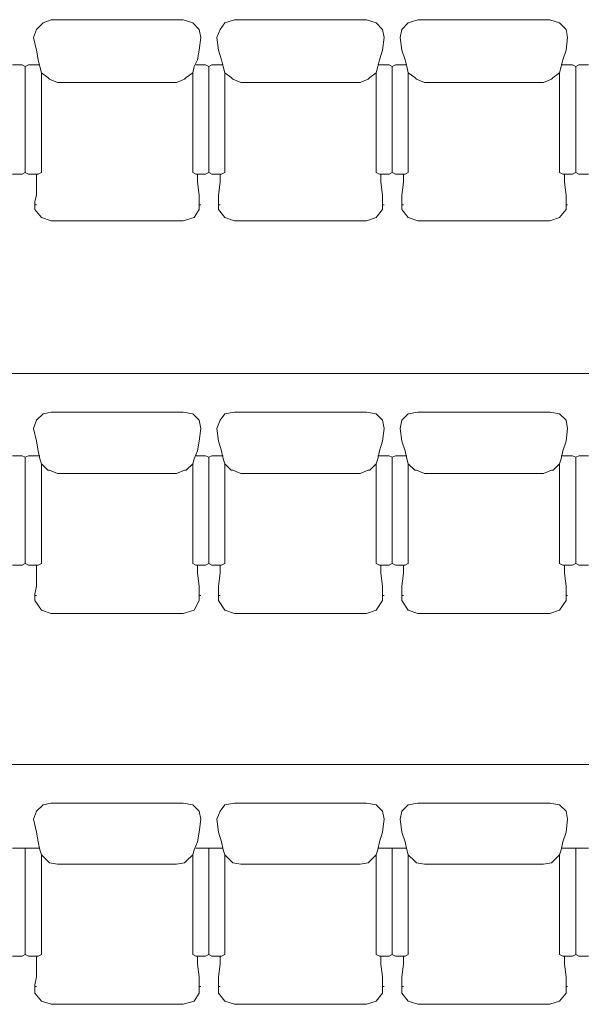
# Model space of a CAD drawing. Header units: inches. Extents: x -1441 to 3871, y -4351 to 2413.
# Tile 216 of 256: x 376 to 523, y -84 to 175. Entities that reach past the tile are written whole.
import ezdxf

# ---------------------------------------------------------------- set-up
doc = ezdxf.new("R2010")
doc.units = ezdxf.units.IN
doc.header["$MEASUREMENT"] = 0
doc.layers.add('at_Entity', color=7, linetype='Continuous')

msp = doc.modelspace()

# ---------------------------------------------------------------- linework, layer by layer
at = {"layer": 'at_Entity', "color": 7, "lineweight": 15}
for p, q in [((381.8633, 174.45503), (380.17457, 172.76153)), ((383.98138, 175.30417), (381.8633, 174.45503)), ((418.69108, 175.30417), (383.98138, 175.30417)), ((421.23373, 174.45503), (418.69108, 175.30417)), ((422.92246, 172.76153), (421.23373, 174.45503)), ((429.69649, 174.45503), (428.42755, 172.76153)), ((432.23913, 175.30417), (429.69649, 174.45503)), ((466.94407, 175.30417), (432.23913, 175.30417)), ((469.48671, 174.45503), (466.94407, 175.30417)), ((471.18022, 172.76153), (469.48671, 174.45503)), ((477.94947, 174.45503), (476.26073, 172.76153)), ((480.49211, 175.30417), (477.94947, 174.45503)), ((515.20182, 175.30417), (480.49211, 175.30417)), ((517.7397, 174.45503), (515.20182, 175.30417)), ((519.4332, 172.76153), (517.7397, 174.45503)), ((380.17457, 172.76153), (379.32543, 170.64345)), ((423.34703, 170.64345), (422.92246, 172.76153)), ((428.42755, 172.76153), (427.57841, 170.64345)), ((471.60479, 170.64345), (471.18022, 172.76153)), ((476.26073, 172.76153), (475.83617, 170.64345)), ((519.85777, 170.64345), (519.4332, 172.76153)), ((379.32543, 170.64345), (380.17457, 167.26121)), ((423.34703, 170.64345), (422.92246, 167.26121)), ((427.57841, 170.64345), (428.00298, 167.26121)), ((471.60479, 170.64345), (471.18022, 167.26121)), ((475.83617, 170.64345), (476.26073, 167.26121)), ((519.85777, 170.64345), (519.4332, 167.26121)), ((380.17457, 167.26121), (380.59436, 164.71857)), ((422.92246, 167.26121), (422.50266, 164.71857)), ((428.00298, 167.26121), (428.84735, 164.71857)), ((471.18022, 167.26121), (470.33108, 164.71857)), ((476.26073, 167.26121), (477.1051, 164.71857)), ((519.4332, 167.26121), (518.58883, 164.71857)), ((373.82511, 163.44963), (376.36299, 163.44963)), ((376.36299, 163.44963), (377.20735, 163.02983)), ((377.20735, 163.02983), (378.05649, 163.44963)), ((378.05649, 163.44963), (380.59436, 163.44963)), ((381.01893, 163.02983), (380.59436, 164.71857)), ((380.59436, 163.44963), (381.01893, 163.44963)), ((422.50266, 164.71857), (421.65353, 163.02983)), ((422.0781, 163.44963), (424.61597, 163.44963)), ((422.0781, 163.44963), (422.50266, 163.44963)), ((424.61597, 163.44963), (425.46511, 163.02983)), ((425.46511, 163.02983), (426.30947, 163.44963)), ((426.30947, 163.44963), (428.84735, 163.44963)), ((429.27669, 163.02983), (428.84735, 164.71857)), ((428.84735, 163.44963), (429.27669, 163.44963)), ((470.33108, 164.71857), (469.91128, 163.02983)), ((469.91128, 163.44963), (470.33108, 163.44963)), ((470.33108, 163.44963), (472.87372, 163.44963)), ((472.87372, 163.44963), (473.71809, 163.02983)), ((473.71809, 163.02983), (474.56723, 163.44963)), ((474.56723, 163.44963), (477.1051, 163.44963)), ((477.52967, 163.02983), (477.1051, 164.71857)), ((477.1051, 163.44963), (477.52967, 163.44963)), ((518.58883, 164.71857), (518.16427, 163.02983)), ((518.16427, 163.44963), (518.58883, 163.44963)), ((518.58883, 163.44963), (521.12671, 163.44963)), ((521.12671, 163.44963), (521.97585, 163.02983)), ((521.97585, 163.02983), (522.82021, 163.44963)), ((522.82021, 163.44963), (525.35809, 163.44963)), ((377.20735, 135.08937), (377.20735, 163.02983)), ((377.20735, 135.08937), (377.20735, 163.02983)), ((381.01893, 163.02983), (381.4435, 161.33633)), ((383.13701, 160.06262), (381.4435, 161.33633)), ((381.4435, 135.08937), (381.4435, 161.33633)), ((421.23373, 161.33633), (419.54022, 160.06262)), ((421.65353, 163.02983), (421.23373, 161.33633)), ((421.23373, 135.08937), (421.23373, 161.33633)), ((425.46511, 135.08937), (425.46511, 163.02983)), ((425.46511, 135.08937), (425.46511, 163.02983)), ((429.27669, 163.02983), (429.69649, 161.33633)), ((431.38999, 160.06262), (429.69649, 161.33633)), ((429.69649, 135.08937), (429.69649, 161.33633)), ((469.48671, 161.33633), (467.79321, 160.06262)), ((469.91128, 163.02983), (469.48671, 161.33633)), ((469.48671, 135.08937), (469.48671, 161.33633)), ((473.71809, 135.08937), (473.71809, 163.02983)), ((473.71809, 135.08937), (473.71809, 163.02983)), ((477.52967, 163.02983), (477.94947, 161.33633)), ((479.64775, 160.06262), (477.94947, 161.33633)), ((477.94947, 135.08937), (477.94947, 161.33633)), ((517.7397, 161.33633), (516.04619, 160.06262)), ((518.16427, 163.02983), (517.7397, 161.33633)), ((517.7397, 135.08937), (517.7397, 161.33633)), ((521.97585, 135.08937), (521.97585, 163.02983)), ((521.97585, 135.08937), (521.97585, 163.02983)), ((383.13701, 160.06262), (383.55681, 159.63805)), ((385.67488, 158.79368), (383.55681, 159.63805)), ((416.99758, 158.79368), (385.67488, 158.79368)), ((419.11565, 159.63805), (416.99758, 158.79368)), ((419.54022, 160.06262), (419.11565, 159.63805)), ((431.38999, 160.06262), (431.81456, 159.63805)), ((433.92786, 158.79368), (431.81456, 159.63805)), ((465.25533, 158.79368), (433.92786, 158.79368)), ((467.36864, 159.63805), (465.25533, 158.79368)), ((467.79321, 160.06262), (467.36864, 159.63805)), ((479.64775, 160.06262), (480.06754, 159.63805)), ((482.18562, 158.79368), (480.06754, 159.63805)), ((513.50832, 158.79368), (482.18562, 158.79368)), ((515.62639, 159.63805), (513.50832, 158.79368)), ((516.04619, 160.06262), (515.62639, 159.63805)), ((376.36299, 134.6648), (377.20735, 135.08937)), ((377.20735, 135.08937), (378.05649, 134.6648)), ((380.59436, 134.6648), (381.4435, 135.08937)), ((421.23373, 135.08937), (422.0781, 134.6648)), ((424.61597, 134.6648), (425.46511, 135.08937)), ((425.46511, 135.08937), (426.30947, 134.6648)), ((428.84735, 134.6648), (429.69649, 135.08937)), ((469.48671, 135.08937), (470.33108, 134.6648)), ((472.87372, 134.6648), (473.71809, 135.08937)), ((473.71809, 135.08937), (474.56723, 134.6648)), ((477.1051, 134.6648), (477.94947, 135.08937)), ((517.7397, 135.08937), (518.58883, 134.6648)), ((521.12671, 134.6648), (521.97585, 135.08937)), ((521.97585, 135.08937), (522.82021, 134.6648)), ((373.82511, 134.6648), (376.36299, 134.6648)), ((378.05649, 134.6648), (380.59436, 134.6648)), ((380.17457, 129.16449), (380.17457, 134.6648)), ((422.0781, 134.6648), (424.61597, 134.6648)), ((422.50266, 132.5515), (422.50266, 134.6648)), ((422.92246, 129.16449), (422.50266, 132.5515)), ((426.30947, 134.6648), (428.84735, 134.6648)), ((428.00298, 129.16449), (428.42755, 132.5515)), ((428.42755, 132.5515), (428.42755, 134.6648)), ((470.33108, 134.6648), (472.87372, 134.6648)), ((470.75565, 132.5515), (470.75565, 134.6648)), ((471.18022, 129.16449), (470.75565, 132.5515)), ((474.56723, 134.6648), (477.1051, 134.6648)), ((476.26073, 129.16449), (476.68053, 132.5515)), ((476.68053, 132.5515), (476.68053, 134.6648)), ((518.58883, 134.6648), (521.12671, 134.6648)), ((519.00863, 132.5515), (519.00863, 134.6648)), ((519.4332, 129.16449), (519.00863, 132.5515)), ((522.82021, 134.6648), (525.35809, 134.6648)), ((379.75, 127.47098), (380.17457, 129.16449)), ((379.75, 125.77748), (379.75, 127.47098)), ((422.92246, 127.47098), (422.92246, 129.16449)), ((422.92246, 125.77748), (422.92246, 127.47098)), ((428.00298, 127.47098), (428.00298, 129.16449)), ((428.00298, 125.77748), (428.00298, 127.47098)), ((471.18022, 127.47098), (471.18022, 129.16449)), ((471.18022, 125.77748), (471.18022, 127.47098)), ((476.26073, 127.47098), (476.26073, 129.16449)), ((476.26073, 125.77748), (476.26073, 127.47098)), ((519.4332, 127.47098), (519.4332, 129.16449)), ((519.4332, 125.77748), (519.4332, 127.47098)), ((379.75, 126.62185), (380.17457, 126.62185)), ((379.75, 125.77748), (379.75, 125.35291)), ((381.4435, 123.2396), (379.75, 125.35291)), ((422.92246, 125.35291), (421.65353, 123.2396)), ((422.92246, 126.62185), (423.34703, 126.62185)), ((422.92246, 125.77748), (422.92246, 125.35291)), ((428.00298, 126.62185), (428.42755, 126.62185)), ((428.00298, 125.77748), (428.00298, 125.35291)), ((429.69649, 123.2396), (428.00298, 125.35291)), ((471.18022, 125.35291), (469.48671, 123.2396)), ((471.18022, 126.62185), (471.60479, 126.62185)), ((471.18022, 125.77748), (471.18022, 125.35291)), ((476.26073, 126.62185), (476.68053, 126.62185)), ((476.26073, 125.77748), (476.26073, 125.35291)), ((477.94947, 123.2396), (476.26073, 125.35291)), ((519.4332, 125.35291), (517.7397, 123.2396)), ((519.4332, 126.62185), (519.85777, 126.62185)), ((519.4332, 125.77748), (519.4332, 125.35291)), ((383.98138, 122.39047), (381.4435, 123.2396)), ((418.69108, 122.39047), (383.98138, 122.39047)), ((421.65353, 123.2396), (418.69108, 122.39047)), ((432.23913, 122.39047), (429.69649, 123.2396)), ((466.94407, 122.39047), (432.23913, 122.39047)), ((469.48671, 123.2396), (466.94407, 122.39047)), ((480.49211, 122.39047), (477.94947, 123.2396)), ((515.20182, 122.39047), (480.49211, 122.39047)), ((517.7397, 123.2396), (515.20182, 122.39047)), ((85.13726, 82.18044), (1055.3204, 82.18044)), ((381.8633, 71.59484), (380.17457, 69.9061)), ((383.98138, 72.01941), (381.8633, 71.59484)), ((418.69108, 72.01941), (383.98138, 72.01941)), ((421.23373, 71.59484), (418.69108, 72.01941)), ((422.92246, 69.9061), (421.23373, 71.59484)), ((429.69649, 71.59484), (428.42755, 69.9061)), ((432.23913, 72.01941), (429.69649, 71.59484)), ((466.94407, 72.01941), (432.23913, 72.01941)), ((469.48671, 71.59484), (466.94407, 72.01941)), ((471.18022, 69.9061), (469.48671, 71.59484)), ((477.94947, 71.59484), (476.26073, 69.9061)), ((480.49211, 72.01941), (477.94947, 71.59484)), ((515.20182, 72.01941), (480.49211, 72.01941)), ((517.7397, 71.59484), (515.20182, 72.01941)), ((519.4332, 69.9061), (517.7397, 71.59484)), ((380.17457, 69.9061), (379.32543, 67.78803)), ((379.32543, 67.78803), (380.17457, 64.40102)), ((423.34703, 67.78803), (422.92246, 69.9061)), ((423.34703, 67.78803), (422.92246, 64.40102)), ((428.42755, 69.9061), (427.57841, 67.78803)), ((427.57841, 67.78803), (428.00298, 64.40102)), ((471.60479, 67.78803), (471.18022, 69.9061)), ((471.60479, 67.78803), (471.18022, 64.40102)), ((476.26073, 69.9061), (475.83617, 67.78803)), ((475.83617, 67.78803), (476.26073, 64.40102)), ((519.85777, 67.78803), (519.4332, 69.9061)), ((519.85777, 67.78803), (519.4332, 64.40102)), ((380.17457, 64.40102), (380.59436, 61.86314)), ((422.92246, 64.40102), (422.50266, 61.86314)), ((428.00298, 64.40102), (428.84735, 61.86314)), ((471.18022, 64.40102), (470.33108, 61.86314)), ((476.26073, 64.40102), (477.1051, 61.86314)), ((519.4332, 64.40102), (518.58883, 61.86314)), ((373.82511, 60.59421), (376.36299, 60.59421)), ((376.36299, 60.59421), (377.20735, 60.16964)), ((377.20735, 60.16964), (378.05649, 60.59421)), ((377.20735, 32.22918), (377.20735, 60.16964)), ((377.20735, 32.22918), (377.20735, 60.16964)), ((378.05649, 60.59421), (380.59436, 60.59421)), ((381.01893, 59.74507), (380.59436, 61.86314)), ((380.59436, 60.59421), (381.01893, 60.59421)), ((381.01893, 59.74507), (381.4435, 58.47613)), ((421.65353, 59.74507), (421.23373, 58.47613)), ((422.50266, 61.86314), (421.65353, 59.74507)), ((422.0781, 60.59421), (424.61597, 60.59421)), ((422.0781, 60.59421), (422.50266, 60.59421)), ((424.61597, 60.59421), (425.46511, 60.16964)), ((425.46511, 60.16964), (426.30947, 60.59421)), ((425.46511, 32.22918), (425.46511, 60.16964)), ((425.46511, 32.22918), (425.46511, 60.16964)), ((426.30947, 60.59421), (428.84735, 60.59421)), ((429.27669, 59.74507), (428.84735, 61.86314)), ((428.84735, 60.59421), (429.27669, 60.59421)), ((429.27669, 59.74507), (429.69649, 58.47613)), ((469.91128, 59.74507), (469.48671, 58.47613)), ((470.33108, 61.86314), (469.91128, 59.74507)), ((469.91128, 60.59421), (470.33108, 60.59421)), ((470.33108, 60.59421), (472.87372, 60.59421)), ((472.87372, 60.59421), (473.71809, 60.16964)), ((473.71809, 60.16964), (474.56723, 60.59421)), ((473.71809, 32.22918), (473.71809, 60.16964)), ((473.71809, 32.22918), (473.71809, 60.16964)), ((474.56723, 60.59421), (477.1051, 60.59421)), ((477.52967, 59.74507), (477.1051, 61.86314)), ((477.1051, 60.59421), (477.52967, 60.59421)), ((477.52967, 59.74507), (477.94947, 58.47613)), ((518.16427, 59.74507), (517.7397, 58.47613)), ((518.58883, 61.86314), (518.16427, 59.74507)), ((518.16427, 60.59421), (518.58883, 60.59421)), ((518.58883, 60.59421), (521.12671, 60.59421)), ((521.12671, 60.59421), (521.97585, 60.16964)), ((521.97585, 60.16964), (522.82021, 60.59421)), ((521.97585, 32.22918), (521.97585, 60.16964)), ((521.97585, 32.22918), (521.97585, 60.16964)), ((522.82021, 60.59421), (525.35809, 60.59421)), ((383.13701, 56.78263), (381.4435, 58.47613)), ((381.4435, 32.22918), (381.4435, 58.47613)), ((421.23373, 58.47613), (419.54022, 56.78263)), ((421.23373, 32.22918), (421.23373, 58.47613)), ((431.38999, 56.78263), (429.69649, 58.47613)), ((429.69649, 32.22918), (429.69649, 58.47613)), ((469.48671, 58.47613), (467.79321, 56.78263)), ((469.48671, 32.22918), (469.48671, 58.47613)), ((479.64775, 56.78263), (477.94947, 58.47613)), ((477.94947, 32.22918), (477.94947, 58.47613)), ((517.7397, 58.47613), (516.04619, 56.78263)), ((517.7397, 32.22918), (517.7397, 58.47613)), ((383.13701, 56.78263), (383.55681, 56.78263)), ((385.67488, 55.93349), (383.55681, 56.78263)), ((416.99758, 55.93349), (385.67488, 55.93349)), ((419.11565, 56.78263), (416.99758, 55.93349)), ((419.54022, 56.78263), (419.11565, 56.78263)), ((431.38999, 56.78263), (431.81456, 56.78263)), ((433.92786, 55.93349), (431.81456, 56.78263)), ((465.25533, 55.93349), (433.92786, 55.93349)), ((467.36864, 56.78263), (465.25533, 55.93349)), ((467.79321, 56.78263), (467.36864, 56.78263)), ((479.64775, 56.78263), (480.06754, 56.78263)), ((482.18562, 55.93349), (480.06754, 56.78263)), ((513.50832, 55.93349), (482.18562, 55.93349)), ((515.62639, 56.78263), (513.50832, 55.93349)), ((516.04619, 56.78263), (515.62639, 56.78263)), ((373.82511, 31.80938), (376.36299, 31.80938)), ((376.36299, 31.80938), (377.20735, 32.22918)), ((377.20735, 32.22918), (378.05649, 31.80938)), ((378.05649, 31.80938), (380.59436, 31.80938)), ((380.17457, 26.3043), (380.17457, 31.80938)), ((380.59436, 31.80938), (381.4435, 32.22918)), ((421.23373, 32.22918), (422.0781, 31.80938)), ((422.0781, 31.80938), (424.61597, 31.80938)), ((422.50266, 29.69131), (422.50266, 31.80938)), ((424.61597, 31.80938), (425.46511, 32.22918)), ((425.46511, 32.22918), (426.30947, 31.80938)), ((426.30947, 31.80938), (428.84735, 31.80938)), ((428.42755, 29.69131), (428.42755, 31.80938)), ((428.84735, 31.80938), (429.69649, 32.22918)), ((469.48671, 32.22918), (470.33108, 31.80938)), ((470.33108, 31.80938), (472.87372, 31.80938)), ((470.75565, 29.69131), (470.75565, 31.80938)), ((472.87372, 31.80938), (473.71809, 32.22918)), ((473.71809, 32.22918), (474.56723, 31.80938)), ((474.56723, 31.80938), (477.1051, 31.80938)), ((476.68053, 29.69131), (476.68053, 31.80938)), ((477.1051, 31.80938), (477.94947, 32.22918)), ((517.7397, 32.22918), (518.58883, 31.80938)), ((518.58883, 31.80938), (521.12671, 31.80938)), ((519.00863, 29.69131), (519.00863, 31.80938)), ((521.12671, 31.80938), (521.97585, 32.22918)), ((521.97585, 32.22918), (522.82021, 31.80938)), ((522.82021, 31.80938), (525.35809, 31.80938)), ((422.92246, 26.3043), (422.50266, 29.69131)), ((428.00298, 26.3043), (428.42755, 29.69131)), ((471.18022, 26.3043), (470.75565, 29.69131)), ((476.26073, 26.3043), (476.68053, 29.69131)), ((519.4332, 26.3043), (519.00863, 29.69131)), ((379.75, 24.18622), (380.17457, 26.3043)), ((422.92246, 24.18622), (422.92246, 26.3043)), ((428.00298, 24.18622), (428.00298, 26.3043)), ((471.18022, 24.18622), (471.18022, 26.3043)), ((476.26073, 24.18622), (476.26073, 26.3043)), ((519.4332, 24.18622), (519.4332, 26.3043)), ((379.75, 22.91729), (379.75, 24.18622)), ((379.75, 23.76642), (380.17457, 23.76642)), ((422.92246, 22.91729), (422.92246, 24.18622)), ((422.92246, 23.76642), (423.34703, 23.76642)), ((428.00298, 22.91729), (428.00298, 24.18622)), ((428.00298, 23.76642), (428.42755, 23.76642)), ((471.18022, 22.91729), (471.18022, 24.18622)), ((471.18022, 23.76642), (471.60479, 23.76642)), ((476.26073, 22.91729), (476.26073, 24.18622)), ((476.26073, 23.76642), (476.68053, 23.76642)), ((519.4332, 22.91729), (519.4332, 24.18622)), ((519.4332, 23.76642), (519.85777, 23.76642)), ((379.75, 22.91729), (379.75, 22.49749)), ((381.4435, 19.95484), (379.75, 22.49749)), ((422.92246, 22.49749), (421.65353, 19.95484)), ((422.92246, 22.91729), (422.92246, 22.49749)), ((428.00298, 22.91729), (428.00298, 22.49749)), ((429.69649, 19.95484), (428.00298, 22.49749)), ((471.18022, 22.49749), (469.48671, 19.95484)), ((471.18022, 22.91729), (471.18022, 22.49749)), ((476.26073, 22.91729), (476.26073, 22.49749)), ((477.94947, 19.95484), (476.26073, 22.49749)), ((519.4332, 22.49749), (517.7397, 19.95484)), ((519.4332, 22.91729), (519.4332, 22.49749)), ((383.98138, 19.11048), (381.4435, 19.95484)), ((418.69108, 19.11048), (383.98138, 19.11048)), ((421.65353, 19.95484), (418.69108, 19.11048)), ((432.23913, 19.11048), (429.69649, 19.95484)), ((466.94407, 19.11048), (432.23913, 19.11048)), ((469.48671, 19.95484), (466.94407, 19.11048)), ((480.49211, 19.11048), (477.94947, 19.95484)), ((515.20182, 19.11048), (480.49211, 19.11048)), ((517.7397, 19.95484), (515.20182, 19.11048)), ((85.13726, -20.67975), (1055.3204, -20.67975)), ((383.98138, -30.84078), (381.8633, -31.26535)), ((418.69108, -30.84078), (383.98138, -30.84078)), ((421.23373, -31.26535), (418.69108, -30.84078)), ((432.23913, -30.84078), (429.69649, -31.26535)), ((466.94407, -30.84078), (432.23913, -30.84078)), ((469.48671, -31.26535), (466.94407, -30.84078)), ((480.49211, -30.84078), (477.94947, -31.26535)), ((515.20182, -30.84078), (480.49211, -30.84078)), ((517.7397, -31.26535), (515.20182, -30.84078)), ((380.17457, -32.95409), (379.32543, -35.07216)), ((381.8633, -31.26535), (380.17457, -32.95409)), ((422.92246, -32.95409), (421.23373, -31.26535)), ((423.34703, -35.07216), (422.92246, -32.95409)), ((428.42755, -32.95409), (427.57841, -35.07216)), ((429.69649, -31.26535), (428.42755, -32.95409)), ((471.18022, -32.95409), (469.48671, -31.26535)), ((471.60479, -35.07216), (471.18022, -32.95409)), ((476.26073, -32.95409), (475.83617, -35.07216)), ((477.94947, -31.26535), (476.26073, -32.95409)), ((519.4332, -32.95409), (517.7397, -31.26535)), ((519.85777, -35.07216), (519.4332, -32.95409)), ((379.32543, -35.07216), (380.17457, -38.45917)), ((423.34703, -35.07216), (422.92246, -38.45917)), ((427.57841, -35.07216), (428.00298, -38.45917)), ((471.60479, -35.07216), (471.18022, -38.45917)), ((475.83617, -35.07216), (476.26073, -38.45917)), ((519.85777, -35.07216), (519.4332, -38.45917)), ((380.17457, -38.45917), (380.59436, -40.99705)), ((422.92246, -38.45917), (422.50266, -40.99705)), ((428.00298, -38.45917), (428.84735, -40.99705)), ((471.18022, -38.45917), (470.33108, -40.99705)), ((476.26073, -38.45917), (477.1051, -40.99705)), ((519.4332, -38.45917), (518.58883, -40.99705)), ((381.01893, -43.11512), (380.59436, -40.99705)), ((422.50266, -40.99705), (421.65353, -43.11512)), ((429.27669, -43.11512), (428.84735, -40.99705)), ((470.33108, -40.99705), (469.91128, -43.11512)), ((477.52967, -43.11512), (477.1051, -40.99705)), ((518.58883, -40.99705), (518.16427, -43.11512)), ((373.82511, -42.69055), (376.36299, -42.69055)), ((376.36299, -42.69055), (377.20735, -42.69055)), ((377.20735, -70.62624), (377.20735, -42.69055)), ((377.20735, -42.69055), (380.59436, -42.69055)), ((377.20735, -70.62624), (377.20735, -42.69055)), ((380.59436, -42.69055), (381.01893, -42.69055)), ((381.01893, -43.11512), (381.4435, -44.38406)), ((421.65353, -43.11512), (421.23373, -44.38406)), ((422.0781, -42.69055), (424.61597, -42.69055)), ((422.0781, -42.69055), (422.50266, -42.69055)), ((424.61597, -42.69055), (425.46511, -42.69055)), ((425.46511, -70.62624), (425.46511, -42.69055)), ((425.46511, -42.69055), (428.84735, -42.69055)), ((425.46511, -70.62624), (425.46511, -42.69055)), ((428.84735, -42.69055), (429.27669, -42.69055)), ((429.27669, -43.11512), (429.69649, -44.38406)), ((469.91128, -43.11512), (469.48671, -44.38406)), ((469.91128, -42.69055), (470.33108, -42.69055)), ((470.33108, -42.69055), (472.87372, -42.69055)), ((472.87372, -42.69055), (473.71809, -42.69055)), ((473.71809, -70.62624), (473.71809, -42.69055)), ((473.71809, -42.69055), (477.1051, -42.69055)), ((473.71809, -70.62624), (473.71809, -42.69055)), ((477.1051, -42.69055), (477.52967, -42.69055)), ((477.52967, -43.11512), (477.94947, -44.38406)), ((518.16427, -43.11512), (517.7397, -44.38406)), ((518.16427, -42.69055), (518.58883, -42.69055)), ((518.58883, -42.69055), (521.12671, -42.69055)), ((521.12671, -42.69055), (521.97585, -42.69055)), ((521.97585, -70.62624), (521.97585, -42.69055)), ((521.97585, -42.69055), (525.35809, -42.69055)), ((521.97585, -70.62624), (521.97585, -42.69055)), ((383.13701, -46.07756), (381.4435, -44.38406)), ((381.4435, -70.62624), (381.4435, -44.38406)), ((383.13701, -46.07756), (383.55681, -46.50213)), ((385.67488, -46.92193), (383.55681, -46.50213)), ((419.11565, -46.50213), (416.99758, -46.92193)), ((419.54022, -46.07756), (419.11565, -46.50213)), ((421.23373, -44.38406), (419.54022, -46.07756)), ((421.23373, -70.62624), (421.23373, -44.38406)), ((431.38999, -46.07756), (429.69649, -44.38406)), ((429.69649, -70.62624), (429.69649, -44.38406)), ((431.38999, -46.07756), (431.81456, -46.50213)), ((433.92786, -46.92193), (431.81456, -46.50213)), ((467.36864, -46.50213), (465.25533, -46.92193)), ((467.79321, -46.07756), (467.36864, -46.50213)), ((469.48671, -44.38406), (467.79321, -46.07756)), ((469.48671, -70.62624), (469.48671, -44.38406)), ((479.64775, -46.07756), (477.94947, -44.38406)), ((477.94947, -70.62624), (477.94947, -44.38406)), ((479.64775, -46.07756), (480.06754, -46.50213)), ((482.18562, -46.92193), (480.06754, -46.50213)), ((515.62639, -46.50213), (513.50832, -46.92193)), ((516.04619, -46.07756), (515.62639, -46.50213)), ((517.7397, -44.38406), (516.04619, -46.07756)), ((517.7397, -70.62624), (517.7397, -44.38406)), ((416.99758, -46.92193), (385.67488, -46.92193)), ((465.25533, -46.92193), (433.92786, -46.92193)), ((513.50832, -46.92193), (482.18562, -46.92193)), ((373.82511, -71.05081), (376.36299, -71.05081)), ((376.36299, -71.05081), (377.20735, -70.62624)), ((377.20735, -70.62624), (378.05649, -71.05081)), ((378.05649, -71.05081), (380.59436, -71.05081)), ((380.17457, -76.5559), (380.17457, -71.05081)), ((380.59436, -71.05081), (381.4435, -70.62624)), ((421.23373, -70.62624), (422.0781, -71.05081)), ((422.0781, -71.05081), (424.61597, -71.05081)), ((422.50266, -73.16888), (422.50266, -71.05081)), ((424.61597, -71.05081), (425.46511, -70.62624)), ((425.46511, -70.62624), (426.30947, -71.05081)), ((426.30947, -71.05081), (428.84735, -71.05081)), ((428.42755, -73.16888), (428.42755, -71.05081)), ((428.84735, -71.05081), (429.69649, -70.62624)), ((469.48671, -70.62624), (470.33108, -71.05081)), ((470.33108, -71.05081), (472.87372, -71.05081)), ((470.75565, -73.16888), (470.75565, -71.05081)), ((472.87372, -71.05081), (473.71809, -70.62624)), ((473.71809, -70.62624), (474.56723, -71.05081)), ((474.56723, -71.05081), (477.1051, -71.05081)), ((476.68053, -73.16888), (476.68053, -71.05081)), ((477.1051, -71.05081), (477.94947, -70.62624)), ((517.7397, -70.62624), (518.58883, -71.05081)), ((518.58883, -71.05081), (521.12671, -71.05081)), ((519.00863, -73.16888), (519.00863, -71.05081)), ((521.12671, -71.05081), (521.97585, -70.62624)), ((521.97585, -70.62624), (522.82021, -71.05081)), ((522.82021, -71.05081), (525.35809, -71.05081)), ((422.92246, -76.5559), (422.50266, -73.16888)), ((428.00298, -76.5559), (428.42755, -73.16888)), ((471.18022, -76.5559), (470.75565, -73.16888)), ((476.26073, -76.5559), (476.68053, -73.16888)), ((519.4332, -76.5559), (519.00863, -73.16888)), ((379.75, -78.6692), (380.17457, -76.5559)), ((422.92246, -78.6692), (422.92246, -76.5559)), ((428.00298, -78.6692), (428.00298, -76.5559)), ((471.18022, -78.6692), (471.18022, -76.5559)), ((476.26073, -78.6692), (476.26073, -76.5559)), ((519.4332, -78.6692), (519.4332, -76.5559)), ((379.75, -79.93814), (379.75, -78.6692)), ((379.75, -79.09377), (380.17457, -79.09377)), ((379.75, -79.93814), (379.75, -80.78727)), ((422.92246, -79.93814), (422.92246, -78.6692)), ((422.92246, -79.09377), (423.34703, -79.09377)), ((422.92246, -79.93814), (422.92246, -80.78727)), ((428.00298, -79.93814), (428.00298, -78.6692)), ((428.00298, -79.09377), (428.42755, -79.09377)), ((428.00298, -79.93814), (428.00298, -80.78727)), ((471.18022, -79.93814), (471.18022, -78.6692)), ((471.18022, -79.09377), (471.60479, -79.09377)), ((471.18022, -79.93814), (471.18022, -80.78727)), ((476.26073, -79.93814), (476.26073, -78.6692)), ((476.26073, -79.09377), (476.68053, -79.09377)), ((476.26073, -79.93814), (476.26073, -80.78727)), ((519.4332, -79.93814), (519.4332, -78.6692)), ((519.4332, -79.09377), (519.85777, -79.09377)), ((519.4332, -79.93814), (519.4332, -80.78727)), ((381.4435, -82.90535), (379.75, -80.78727)), ((422.92246, -80.78727), (421.65353, -82.90535)), ((429.69649, -82.90535), (428.00298, -80.78727)), ((471.18022, -80.78727), (469.48671, -82.90535)), ((477.94947, -82.90535), (476.26073, -80.78727)), ((519.4332, -80.78727), (517.7397, -82.90535)), ((383.98138, -83.74972), (381.4435, -82.90535)), ((418.69108, -83.74972), (383.98138, -83.74972)), ((421.65353, -82.90535), (418.69108, -83.74972)), ((432.23913, -83.74972), (429.69649, -82.90535)), ((466.94407, -83.74972), (432.23913, -83.74972)), ((469.48671, -82.90535), (466.94407, -83.74972)), ((480.49211, -83.74972), (477.94947, -82.90535)), ((515.20182, -83.74972), (480.49211, -83.74972)), ((517.7397, -82.90535), (515.20182, -83.74972))]:
    msp.add_line(p, q, dxfattribs=at)

doc.saveas('drawing.dxf')
